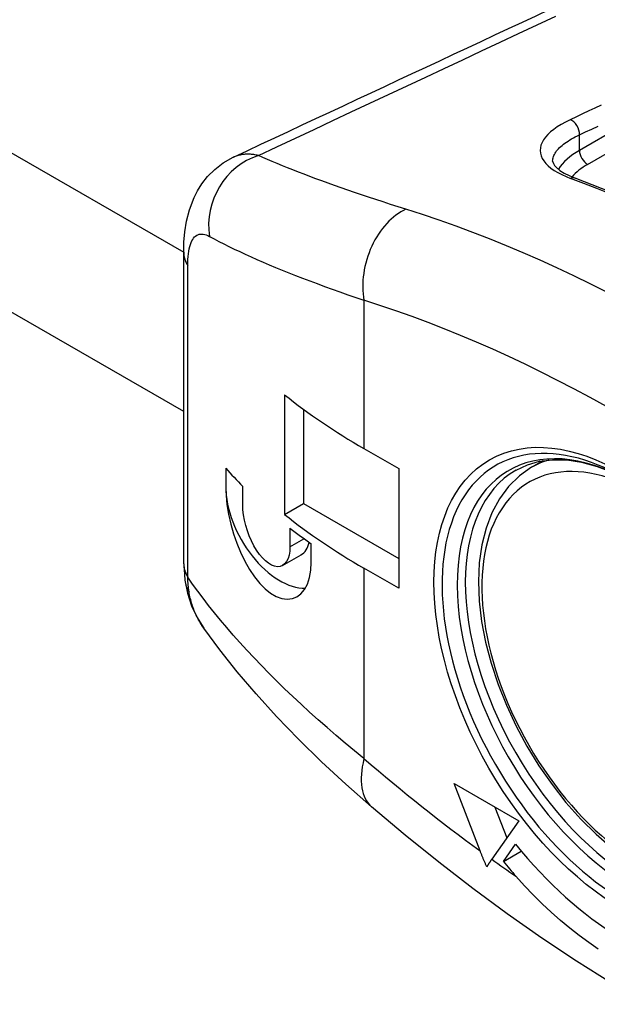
# Model space of a CAD drawing. Header units: inches. Extents: x 68.9 to 80.7, y 21.9 to 41.7.
# Tile 3 of 10: x 70.37 to 70.868, y 39.958 to 40.805. Entities that reach past the tile are written whole.
import ezdxf

# ---------------------------------------------------------------- set-up
doc = ezdxf.new("R2010")
doc.units = ezdxf.units.IN
doc.header["$MEASUREMENT"] = 0
doc.layers.add('Visible Edges(ANSI)', color=7, linetype='Continuous', lineweight=25)
doc.layers.add('Visible Tangent Edges(ANSI)', color=7, linetype='Continuous', lineweight=25)

msp = doc.modelspace()

# ---------------------------------------------------------------- linework, layer by layer
at = {"layer": 'Visible Edges(ANSI)'}
for p, q in [((70.51154, 40.3368), (70.51154, 40.60491)), ((70.59834, 40.48229), (70.59834, 40.37929)), ((70.61454, 40.46985), (70.61454, 40.38862)), ((70.66674, 40.43591), (70.69666, 40.41868)), ((70.81112, 40.4198), (70.82111, 40.42556)), ((70.54771, 40.41904), (70.54771, 40.40295)), ((70.54772, 40.41903), (70.54772, 40.40295)), ((70.69666, 40.41868), (70.69666, 40.31568)), ((70.56239, 40.38735), (70.56239, 40.40345)), ((70.59834, 40.37929), (70.61454, 40.38862)), ((70.61454, 40.38862), (70.69666, 40.34133)), ((70.60303, 40.36753), (70.60303, 40.35144)), ((70.62123, 40.33787), (70.62123, 40.35397)), ((70.59667, 40.33541), (70.61253, 40.34454)), ((70.51154, 40.3368), (70.51249, 40.32267)), ((70.69666, 40.31568), (70.66674, 40.33291)), ((70.76677, 40.0897), (70.74429, 40.14768)), ((70.74429, 40.14768), (70.79996, 40.11562)), ((70.77937, 40.12748), (70.78967, 40.10093)), ((70.79996, 40.11562), (70.77675, 40.08249)), ((70.78679, 40.08073), (70.79723, 40.09563)), ((70.78679, 40.08073), (70.80218, 40.08959))]:
    msp.add_line(p, q, dxfattribs=at)
at = {"layer": 'Visible Edges(ANSI)', "flags": 128}
for points in [[(70.51154, 40.60491), (70.51177, 40.61367), (70.51252, 40.62256), (70.51397, 40.63172), (70.5164, 40.64141), (70.52048, 40.65208), (70.52345, 40.65786), (70.52727, 40.66388), (70.53214, 40.67004), (70.53826, 40.67613), (70.54564, 40.68177), (70.5542, 40.68658)], [(70.82921, 40.68335), (70.82982, 40.68112), (70.83089, 40.67949), (70.83275, 40.67752), (70.83547, 40.67534), (70.83908, 40.67307), (70.84353, 40.67083), (70.84873, 40.6687)], [(71.21328, 40.45881), (71.16809, 40.49296), (71.12262, 40.52496), (71.07695, 40.55475), (71.03118, 40.58228), (70.98538, 40.60748), (70.93965, 40.63032), (70.89407, 40.65073), (70.84873, 40.6687)], [(70.79782, 40.41749), (70.80742, 40.422), (70.81788, 40.42498), (70.82919, 40.42638), (70.84129, 40.42614), (70.85409, 40.42421), (70.86747, 40.42058), (70.88128, 40.41522), (70.89538, 40.40817)], [(70.81112, 40.4198), (70.80059, 40.41247), (70.7913, 40.40341), (70.78337, 40.39276), (70.77688, 40.38071), (70.77182, 40.3674), (70.76822, 40.35299), (70.76606, 40.33762), (70.76533, 40.32142), (70.766, 40.30453), (70.76805, 40.2871), (70.77146, 40.26927), (70.77618, 40.25121), (70.78216, 40.23306), (70.78936, 40.21499), (70.79768, 40.19717), (70.80706, 40.17975), (70.81742, 40.16289), (70.82866, 40.14674), (70.84067, 40.13146), (70.85337, 40.11717), (70.86662, 40.10403), (70.88033, 40.09213)], [(70.54771, 40.40295), (70.54798, 40.39569), (70.5488, 40.38777), (70.55017, 40.37942), (70.55209, 40.37091), (70.55447, 40.36249), (70.55724, 40.35444), (70.56043, 40.34665), (70.56409, 40.33906), (70.56814, 40.33193), (70.57251, 40.3255), (70.57707, 40.3199), (70.58168, 40.31527), (70.58637, 40.31158), (70.59121, 40.30877), (70.59605, 40.307), (70.60072, 40.30638), (70.60508, 40.30689), (70.60899, 40.30844), (70.61246, 40.31102), (70.61551, 40.31467), (70.61799, 40.31933), (70.61979, 40.3249), (70.62087, 40.33116), (70.62123, 40.33787)], [(70.60303, 40.35144), (70.60284, 40.34774), (70.60228, 40.34431), (70.60134, 40.34126), (70.60003, 40.33873), (70.59843, 40.33675), (70.5966, 40.33537), (70.59453, 40.33456), (70.5922, 40.33431), (70.5897, 40.33468), (70.58708, 40.33567), (70.58444, 40.33722), (70.58186, 40.33925), (70.5793, 40.34179), (70.57675, 40.34485), (70.57428, 40.34837), (70.57196, 40.35228), (70.56985, 40.35644), (70.568, 40.36071), (70.56638, 40.36512), (70.56498, 40.36974), (70.56385, 40.37441), (70.56303, 40.37899), (70.56255, 40.38335), (70.56239, 40.38735)], [(70.51249, 40.32267), (70.51476, 40.31139), (70.51836, 40.30063), (70.52311, 40.2906), (70.52885, 40.28138)], [(70.67323, 40.12768), (70.65126, 40.14704), (70.63025, 40.1665), (70.61029, 40.186), (70.59144, 40.20546), (70.57381, 40.22481), (70.55749, 40.24391), (70.5425, 40.26276), (70.52885, 40.28138)], [(70.91007, 39.95772), (70.87986, 39.97577), (70.84978, 39.99477), (70.81985, 40.01471), (70.79011, 40.03556), (70.76055, 40.0573), (70.73121, 40.07991), (70.7021, 40.10338), (70.67323, 40.12768)], [(70.77256, 40.07615), (70.77229, 40.07672), (70.77203, 40.07729), (70.77177, 40.07786), (70.77151, 40.07843), (70.77125, 40.079), (70.771, 40.07957), (70.77075, 40.08013), (70.77049, 40.0807), (70.77025, 40.08127), (70.77, 40.08184), (70.76975, 40.0824), (70.76951, 40.08297), (70.76927, 40.08354), (70.76903, 40.0841), (70.7688, 40.08467), (70.76856, 40.08523), (70.76833, 40.08579), (70.7681, 40.08635), (70.76788, 40.08691), (70.76765, 40.08747), (70.76743, 40.08803), (70.76721, 40.08859), (70.76699, 40.08915), (70.76677, 40.0897)], [(70.77675, 40.08249), (70.77656, 40.08223), (70.77638, 40.08196), (70.77619, 40.0817), (70.77601, 40.08143), (70.77583, 40.08117), (70.77565, 40.0809), (70.77547, 40.08064), (70.77529, 40.08037), (70.77511, 40.08011), (70.77493, 40.07984), (70.77475, 40.07957), (70.77458, 40.07931), (70.7744, 40.07904), (70.77423, 40.07878), (70.77406, 40.07852), (70.77389, 40.07825), (70.77372, 40.07799), (70.77355, 40.07772), (70.77338, 40.07746), (70.77321, 40.0772), (70.77305, 40.07694), (70.77288, 40.07667), (70.77272, 40.07641), (70.77256, 40.07615)], [(70.8685, 40.00513), (70.86033, 40.01087), (70.85215, 40.01693), (70.84402, 40.0233), (70.83595, 40.02997), (70.82797, 40.03695), (70.82011, 40.04423), (70.81238, 40.05182), (70.80484, 40.05971), (70.79751, 40.06789)]]:
    msp.add_lwpolyline(points, dxfattribs=at)
at = {"layer": 'Visible Edges(ANSI)'}
for centre, major_axis, ratio, start_param, end_param in [((13.40851, -819.18874), (-489.6516, -875.2693), 0.584883, 3.823458, 3.823995), ((71.12619, 40.70049), (-0.64976, 0), 0.575862, 0.622597, 0.785398), ((71.12619, 40.58944), (-0.64976, 0), 0.575862, 0.47283, 0.520243), ((70.59435, 40.3761), (0.03291, -0.05715), 0.578093, 3.928925, 5.989361), ((71.12619, 40.59749), (0.64976, 0), 0.575862, 3.76419, 3.926991), ((71.12619, 40.58944), (-0.64976, 0), 0.575862, 0.634866, 0.680686), ((70.59435, 40.3761), (0.01817, -0.03156), 0.578093, 0, 0.570029), ((70.88945, 40.22719), (0.13016, -0.22603), 0.578093, 4.976122, 5.985575), ((70.88945, 40.22719), (-0.1449, 0.25162), 0.578093, 1.834529, 1.89382)]:
    msp.add_ellipse(centre, major_axis=major_axis, ratio=ratio, start_param=start_param, end_param=end_param, dxfattribs=at)
at = {"layer": 'Visible Tangent Edges(ANSI)'}
for p, q in [((68.99704, 41.47695), (70.51154, 40.60481)), ((70.51154, 40.46773), (68.93765, 41.37407)), ((70.98021, 40.76619), (70.85228, 40.69252)), ((70.85924, 40.68047), (70.99843, 40.76062)), ((70.85228, 40.69252), (70.85228, 40.70585)), ((70.51505, 40.32525), (70.51505, 40.59336)), ((70.66674, 40.56356), (70.66674, 40.43591)), ((70.54771, 40.40295), (70.54772, 40.40295)), ((70.60303, 40.35144), (70.6151, 40.35839)), ((70.66674, 40.33291), (70.66674, 40.16913))]:
    msp.add_line(p, q, dxfattribs=at)
at = {"layer": 'Visible Tangent Edges(ANSI)', "flags": 128}
for points in [[(70.57585, 40.68811), (70.59185, 40.69561), (70.60786, 40.70311), (70.62386, 40.71061), (70.63986, 40.71811), (70.65586, 40.72561), (70.67187, 40.73311), (70.68787, 40.7406), (70.70387, 40.7481), (70.71987, 40.7556), (70.73587, 40.7631), (70.75187, 40.77059), (70.76787, 40.77809), (70.78388, 40.78558), (70.79988, 40.79308), (70.81588, 40.80057), (70.83188, 40.80807)], [(70.87093, 40.73151), (70.8656, 40.729), (70.86027, 40.72648), (70.85494, 40.72397), (70.84961, 40.72145), (70.84428, 40.71894)], [(70.84428, 40.71894), (70.84029, 40.71695), (70.83659, 40.71489), (70.83321, 40.71277), (70.83016, 40.7106), (70.82743, 40.70838), (70.82505, 40.70613), (70.82302, 40.70385), (70.82135, 40.70155), (70.82007, 40.69923), (70.81916, 40.69692), (70.81862, 40.69461), (70.81847, 40.69232), (70.81869, 40.69005), (70.81929, 40.6878), (70.82025, 40.68559), (70.82159, 40.68342), (70.8233, 40.6813), (70.82536, 40.67923), (70.82776, 40.67724), (70.83051, 40.67531), (70.83359, 40.67345), (70.83701, 40.67167), (70.84072, 40.66999), (70.84471, 40.66841)], [(70.85228, 40.70585), (70.85761, 40.70836), (70.86294, 40.71088), (70.86827, 40.71339)], [(70.82922, 40.68335), (70.82926, 40.68431), (70.82938, 40.68527), (70.82959, 40.68623), (70.82988, 40.68719), (70.83026, 40.68816), (70.83071, 40.68913), (70.83125, 40.6901), (70.83188, 40.69107), (70.83258, 40.69204), (70.83337, 40.69301), (70.83424, 40.69397), (70.83518, 40.69493), (70.83621, 40.69589), (70.83731, 40.69684), (70.83849, 40.69778), (70.83974, 40.69872), (70.84106, 40.69965), (70.84246, 40.70056), (70.84392, 40.70147), (70.84546, 40.70237), (70.84706, 40.70326), (70.84874, 40.70414), (70.85047, 40.705), (70.85228, 40.70585)], [(70.57585, 40.68811), (70.57486, 40.68834), (70.57388, 40.68854), (70.57291, 40.68872), (70.57194, 40.68888), (70.57098, 40.68901), (70.57002, 40.68911), (70.56907, 40.68919), (70.56813, 40.68924), (70.5672, 40.68927), (70.56628, 40.68927), (70.56536, 40.68924), (70.56445, 40.68919), (70.56355, 40.68912), (70.56265, 40.68901), (70.56177, 40.68889), (70.56089, 40.68873), (70.56002, 40.68855), (70.55916, 40.68835), (70.55831, 40.68812), (70.55747, 40.68786), (70.55664, 40.68758), (70.55582, 40.68727), (70.555, 40.68694), (70.5542, 40.68658)], [(70.70292, 40.64191), (70.69625, 40.64401), (70.6897, 40.6461), (70.68325, 40.64818), (70.67692, 40.65024), (70.67071, 40.6523), (70.66461, 40.65434), (70.65863, 40.65636), (70.65277, 40.65837), (70.64704, 40.66036), (70.64142, 40.66234), (70.63594, 40.66429), (70.63057, 40.66623), (70.62533, 40.66816), (70.62021, 40.67006), (70.61521, 40.67195), (70.61034, 40.67382), (70.60559, 40.67567), (70.60096, 40.67751), (70.59646, 40.67932), (70.59208, 40.68112), (70.58783, 40.68289), (70.58371, 40.68465), (70.57972, 40.68639), (70.57585, 40.68811)], [(70.51505, 40.59336), (70.51509, 40.5961), (70.5152, 40.59873), (70.51538, 40.60123), (70.51564, 40.60359), (70.51596, 40.60581), (70.51635, 40.60787), (70.51681, 40.60979), (70.51733, 40.61155), (70.51793, 40.61315), (70.51858, 40.6146), (70.5193, 40.61589), (70.52008, 40.61703), (70.52092, 40.618), (70.52182, 40.61882), (70.52278, 40.61948), (70.52379, 40.61998), (70.52485, 40.62033), (70.52597, 40.62052), (70.52715, 40.62056), (70.52837, 40.62045), (70.52964, 40.62018), (70.53096, 40.61977), (70.53233, 40.61921), (70.53374, 40.6185)], [(70.53374, 40.6185), (70.53773, 40.61636), (70.54185, 40.6142), (70.54612, 40.61202), (70.55052, 40.60984), (70.55506, 40.60763), (70.55974, 40.60541), (70.56455, 40.60318), (70.5695, 40.60094), (70.57458, 40.59868), (70.5798, 40.59641), (70.58515, 40.59413), (70.59063, 40.59184), (70.59625, 40.58953), (70.602, 40.58722), (70.60789, 40.58489), (70.61391, 40.58255), (70.62006, 40.5802), (70.62635, 40.57784), (70.63277, 40.57548), (70.63931, 40.5731), (70.64598, 40.57072), (70.65278, 40.56834), (70.6597, 40.56595), (70.66674, 40.56356)], [(70.51611, 40.31257), (70.51603, 40.31308), (70.51596, 40.31359), (70.51588, 40.31411), (70.51581, 40.31462), (70.51575, 40.31514), (70.51568, 40.31566), (70.51562, 40.31618), (70.51556, 40.3167), (70.51551, 40.31722), (70.51546, 40.31775), (70.51541, 40.31828), (70.51536, 40.3188), (70.51532, 40.31933), (70.51528, 40.31986), (70.51525, 40.3204), (70.51521, 40.32093), (70.51518, 40.32147), (70.51515, 40.322), (70.51513, 40.32254), (70.51511, 40.32308), (70.51509, 40.32362), (70.51508, 40.32416), (70.51506, 40.3247), (70.51505, 40.32525)], [(70.66674, 40.16913), (70.65858, 40.17578), (70.65056, 40.18245), (70.64267, 40.18913), (70.63492, 40.19582), (70.62732, 40.20252), (70.61986, 40.20922), (70.61255, 40.21592), (70.60539, 40.22262), (70.59839, 40.22931), (70.59156, 40.23599), (70.58489, 40.24265), (70.57839, 40.24928), (70.57207, 40.25589), (70.56592, 40.26247), (70.55995, 40.26901), (70.55418, 40.27551), (70.54859, 40.28196), (70.5432, 40.28836), (70.538, 40.29469), (70.533, 40.30096), (70.5282, 40.30715), (70.52361, 40.31327), (70.51923, 40.3193), (70.51505, 40.32525)], [(70.52885, 40.28137), (70.52803, 40.28256), (70.52724, 40.28376), (70.52647, 40.28497), (70.52573, 40.28619), (70.52501, 40.28743), (70.52431, 40.28867), (70.52364, 40.28993), (70.52299, 40.2912), (70.52236, 40.29248), (70.52176, 40.29376), (70.52119, 40.29506), (70.52064, 40.29637), (70.52012, 40.29769), (70.51962, 40.29902), (70.51915, 40.30035), (70.51871, 40.30169), (70.51829, 40.30303), (70.5179, 40.30438), (70.51753, 40.30574), (70.51719, 40.3071), (70.51688, 40.30846), (70.5166, 40.30983), (70.51634, 40.3112), (70.51611, 40.31257)]]:
    msp.add_lwpolyline(points, dxfattribs=at)
at = {"layer": 'Visible Tangent Edges(ANSI)'}
for centre, major_axis, ratio, start_param, end_param in [((70.84532, 40.70986), (-0.0042, 0.0089), 0.627416, 3.978235, 5.787679), ((70.58759, 40.63247), (0.02519, 0.05341), 0.907156, 0.696067, 2.217873), ((70.90795, 40.66046), (-0.07874, 0), 0.575862, 5.497787, 5.92621), ((70.85924, 40.68851), (-0.00491, 0.00853), 0.578093, 0.787332, 2.358128), ((70.90795, 40.65241), (0.0689, 0), 0.575862, 2.356194, 2.688984), ((70.84532, 40.65947), (0.00342, 0.00923), 0.670108, 0, 0.59074), ((71.02688, 39.38089), (0.73323, -1.27328), 0.578093, 2.181879, 2.534377), ((70.70849, 40.5876), (0.01765, 0.05636), 0.691293, 0.556158, 2.214221), ((70.93484, 39.32789), (-0.73891, 1.28314), 0.578093, 5.276355, 5.723087), ((70.5706, 40.60491), (-0.05906, 0), 0.575862, 0, 0.346559), ((70.88945, 39.30175), (0.70955, -1.23216), 0.578093, 2.134763, 2.581494), ((70.89801, 40.23213), (-0.10655, 0.18503), 0.578093, 5.51725, 10.190713), ((70.89148, 40.22836), (0.11116, -0.19303), 0.578093, 2.354261, 7.070517), ((70.90685, 40.23721), (0.09781, -0.16985), 0.578093, 2.1256, 7.299178), ((70.91392, 40.24128), (-0.1028, 0.17852), 0.578093, 6.149189, 6.283185), ((70.90294, 40.23496), (0.10511, -0.18253), 0.578093, 3.141593, 6.283185), ((70.5706, 40.3368), (-0.05906, 0), 0.575862, 0, 0.346559), ((70.571, 40.33064), (-0.05852, -0.00796), 0.653296, 0, 0.275635), ((70.75025, 40.21723), (-0.07702, -0.08954), 0.423897, 5.590929, 6.283185), ((70.88945, 41.08826), (-0.65836, 1.14326), 0.578093, 2.117063, 2.226246), ((70.88945, 41.08826), (-0.65836, 1.14326), 0.578093, 2.237021, 2.259412)]:
    msp.add_ellipse(centre, major_axis=major_axis, ratio=ratio, start_param=start_param, end_param=end_param, dxfattribs=at)
msp.add_ellipse((70.88945, 40.22719), major_axis=(0.11463, -0.19906), ratio=0.578093, dxfattribs=at)

doc.saveas('drawing.dxf')
